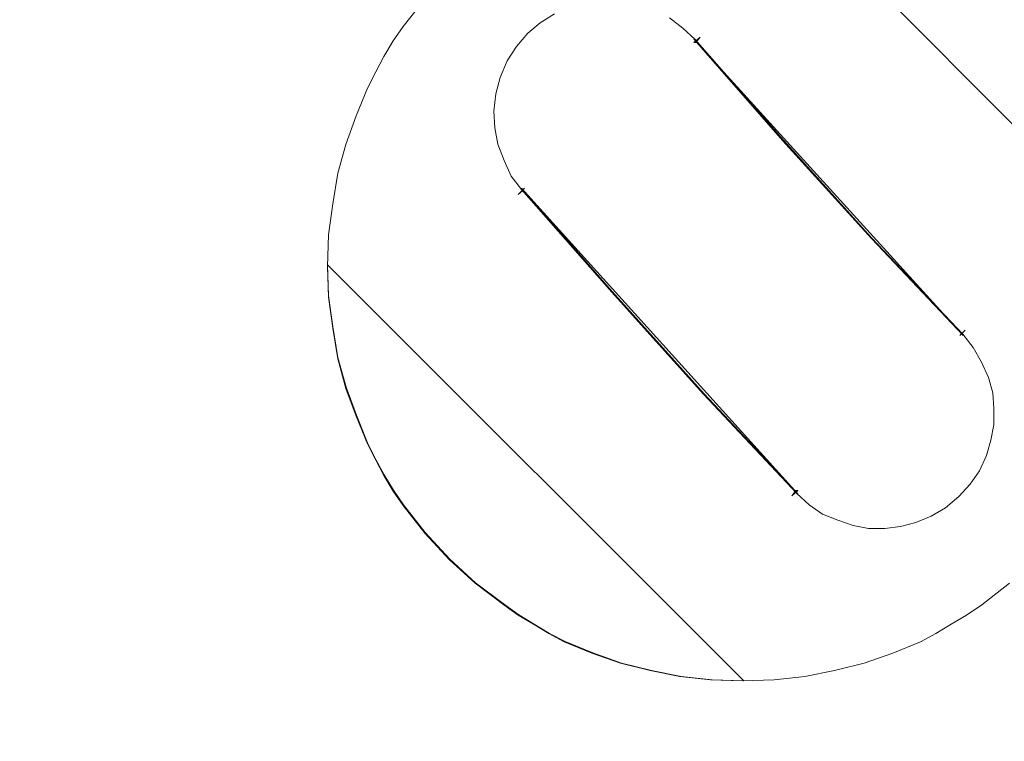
# Model space of a CAD drawing. Header units: millimetres. Extents: x -1290 to 1795, y -4192 to -1311.
# Tile 25 of 256: x 525.87 to 531.06, y -3300.08 to -3296.29. Entities that reach past the tile are written whole.
import ezdxf

# ---------------------------------------------------------------- set-up
doc = ezdxf.new("R2010")
doc.units = ezdxf.units.MM
doc.layers.add('$EL_istn', color=7, linetype='Continuous', lineweight=15)
doc.layers.add('Aparatura', color=7, linetype='Continuous', lineweight=13)
doc.styles.get("Standard").update_dxf_attribs({"font": 'ARIALN.TTF', "width": 0.8})
doc.dimstyles.new('100', dxfattribs={"dimtxt": 15, "dimasz": 10, "dimexe": 1.25, "dimexo": 0.625, "dimtad": 1, "dimdec": 0, "dimtxsty": 'Standard', "dimblk": 'OBLIQUE', "dimcen": 2.5, "dimadec": 0, "dimazin": 0, "dimtfac": 1, "dimtdec": 0, "dimtmove": 0, "dimatfit": 3, "dimldrblk": 'NONE', "dimfxl": 1, "dimarcsym": 0})

# ---------------------------------------------------------------- blocks, each defined once
blk = doc.blocks.new('_Oblique')
at = {"color": 0, "linetype": 'ByBlock', "lineweight": -2}
blk.add_line((-0.5, -0.5), (0.5, 0.5), dxfattribs=at)
blk = doc.blocks.new('*D43')
at = {"layer": '$EL_istn', "color": 0, "linetype": 'Continuous', "lineweight": -2, "ltscale": 0.1}
for p, q in [((605.2914, -3294.7164), (605.2914, -3319.5177)), ((518.0914, -3296.8148), (518.0914, -3319.5177)), ((518.0914, -3318.2677), (605.2914, -3318.2677))]:
    blk.add_line(p, q, dxfattribs=at)
at = {"layer": 'Defpoints', "color": 0}
for p in [(605.2914, -3294.0914), (518.0914, -3296.1898), (605.2914, -3318.2677)]:
    blk.add_point(p, dxfattribs=at)
at = {"layer": '$EL_istn', "color": 0, "linetype": 'ByBlock', "lineweight": -2, "xscale": 5, "yscale": 5, "zscale": 5, "rotation": 180}
blk.add_blockref('_Oblique', (518.0914, -3318.2677), dxfattribs=at)
at = {"layer": '$EL_istn', "color": 0, "linetype": 'ByBlock', "lineweight": -2, "xscale": 5, "yscale": 5, "zscale": 5}
blk.add_blockref('_Oblique', (605.2914, -3318.2677), dxfattribs=at)
at = {"layer": '$EL_istn', "color": 0, "lineweight": 5, "insert": (561.6914, -3313.5581), "char_height": 8, "attachment_point": 5}
blk.add_mtext('436', dxfattribs=at)
blk = doc.blocks.new('_None')

msp = doc.modelspace()

# ---------------------------------------------------------------- linework, layer by layer
at = {"layer": 'Aparatura', "lineweight": 13}
for points in [[(529.6673, -3295.3991), (531.8546, -3297.5931), (531.8546, -3297.5931), (531.8546, -3297.4251), (531.8329, -3297.2626), (531.8058, -3297.1001), (531.7625, -3296.9484), (531.7138, -3296.7967), (531.6488, -3296.6505), (531.6055, -3296.5638), (531.5622, -3296.4825), (531.5135, -3296.4013), (531.4594, -3296.3254), (531.3457, -3296.1792)], [(528.0042, -3296.1762), (527.8909, -3296.3219), (527.837, -3296.3974), (527.7885, -3296.4784), (527.7453, -3296.5593), (527.7022, -3296.6456), (527.6429, -3296.7913), (527.589, -3296.9424), (527.5458, -3297.0935), (527.5189, -3297.2554), (527.4973, -3297.4173), (527.4919, -3297.5846), (527.4973, -3297.7465), (527.5189, -3297.9084), (527.5458, -3298.0703), (527.589, -3298.2268), (527.6429, -3298.3725), (527.7022, -3298.5182), (527.7453, -3298.6045), (527.7885, -3298.6855), (527.837, -3298.7664), (527.8909, -3298.842), (528.0042, -3298.9877), (528.1336, -3299.128), (528.2684, -3299.2521), (528.4194, -3299.3654), (528.4949, -3299.4194), (528.5758, -3299.468), (528.6567, -3299.5165), (528.7376, -3299.5597), (528.8832, -3299.6191), (529.0342, -3299.673), (529.1906, -3299.7108), (529.347, -3299.7432), (529.5088, -3299.7594), (529.6759, -3299.7648), (529.6759, -3299.7648), (529.8431, -3299.7594), (530.0049, -3299.7432), (530.1613, -3299.7108), (530.3177, -3299.673), (530.4687, -3299.6191), (530.6143, -3299.5597), (530.6951, -3299.5165), (530.776, -3299.468), (530.8569, -3299.4194), (530.9378, -3299.3654), (531.0834, -3299.2521)], [(531.0834, -3299.2521), (530.9378, -3299.3654), (530.8569, -3299.4194), (530.776, -3299.468), (530.6951, -3299.5165), (530.6143, -3299.5597), (530.4687, -3299.6191), (530.3177, -3299.673), (530.1613, -3299.7108), (530.0049, -3299.7432), (529.8431, -3299.7594), (529.6759, -3299.7648), (529.5088, -3299.7594), (529.347, -3299.7432), (529.1906, -3299.7108), (529.0342, -3299.673), (528.8832, -3299.6191), (528.7376, -3299.5597), (528.6567, -3299.5165), (528.5758, -3299.468), (528.4949, -3299.4194), (528.4194, -3299.3654), (528.2684, -3299.2521), (528.1336, -3299.128), (528.0042, -3298.9877), (527.8909, -3298.842), (527.837, -3298.7664), (527.7885, -3298.6855), (527.7453, -3298.6045), (527.7022, -3298.5182), (527.6429, -3298.3725), (527.589, -3298.2268), (527.5458, -3298.0703), (527.5189, -3297.9084), (527.4973, -3297.7465), (527.4919, -3297.5846), (527.4973, -3297.4173), (527.5189, -3297.2554), (527.5458, -3297.0935), (527.589, -3296.9424), (527.6429, -3296.7913), (527.7022, -3296.6456), (527.7453, -3296.5593), (527.7885, -3296.4784), (527.837, -3296.3974), (527.8909, -3296.3219), (528.0042, -3296.1762)], [(529.2921, -3296.2756), (529.3623, -3296.3297), (529.4272, -3296.3892), (529.8921, -3296.9192), (530.357, -3297.433), (530.357, -3297.433), (530.8381, -3297.9414), (530.8922, -3298.0117), (530.9354, -3298.0875), (530.9733, -3298.1686), (530.9949, -3298.2497), (531.0003, -3298.3308), (531.0003, -3298.4174), (530.9841, -3298.4985), (530.9625, -3298.5796), (530.9246, -3298.6608), (530.876, -3298.7311), (530.8165, -3298.796), (530.7462, -3298.8555), (530.6706, -3298.8987), (530.5895, -3298.9312), (530.5084, -3298.9528), (530.4273, -3298.9636), (530.3408, -3298.9636), (530.2597, -3298.9474), (530.1786, -3298.9204), (530.0975, -3298.8879), (530.0273, -3298.8392), (529.9624, -3298.7797), (529.4704, -3298.2551), (528.9893, -3297.7197), (528.5136, -3297.1788), (528.4595, -3297.1085), (528.4217, -3297.0274), (528.3893, -3296.9409), (528.3731, -3296.8543), (528.3676, -3296.7678), (528.3785, -3296.6759), (528.4001, -3296.5893), (528.4379, -3296.5028), (528.4866, -3296.4271), (528.546, -3296.3568), (528.6109, -3296.3027), (528.6866, -3296.254)]]:
    msp.add_lwpolyline(points, dxfattribs=at)
for points in [[(529.4534, -3296.3773), (529.4314, -3296.405), (529.4204, -3296.405), (529.4534, -3296.3773)], [(529.4204, -3296.3881), (529.888, -3296.9208), (530.3556, -3297.4371), (530.8394, -3297.948), (529.4204, -3296.3881)], [(528.4963, -3297.2061), (528.5074, -3297.195), (528.5296, -3297.1727), (528.4963, -3297.2061)], [(528.5124, -3297.1727), (528.9907, -3297.7161), (529.4744, -3298.254), (529.969, -3298.7811), (528.5124, -3297.1727)], [(527.4919, -3297.5758), (527.4973, -3297.7384), (527.519, -3297.9009), (527.546, -3298.0635), (527.5893, -3298.2206), (527.6435, -3298.3669), (527.703, -3298.5132), (527.7463, -3298.5999), (527.7897, -3298.6811), (527.8384, -3298.7624), (527.8925, -3298.8383), (528.0062, -3298.9846), (528.1361, -3299.1254), (528.2715, -3299.25), (528.4231, -3299.3638), (528.4989, -3299.418), (528.5801, -3299.4668), (528.6613, -3299.5155), (528.7425, -3299.5589), (528.8887, -3299.6185), (529.0403, -3299.6727), (529.1973, -3299.7106), (529.3543, -3299.7431), (529.5167, -3299.7594), (529.6845, -3299.7648), (527.4919, -3297.5758)], [(530.8502, -3297.92), (530.8222, -3297.948), (530.8502, -3297.92)], [(529.9361, -3298.7919), (529.9471, -3298.7779), (529.958, -3298.7639), (529.958, -3298.7639), (529.969, -3298.7639), (529.9361, -3298.7919)]]:
    msp.add_lwpolyline(points, close=True, dxfattribs=at)

# ---------------------------------------------------------------- dimensions: what is measured, and where the dimension line sits
at = {"layer": '$EL_istn', "linetype": 'Continuous', "lineweight": 5, "ltscale": 0.1}
dim = msp.add_linear_dim(base=(605.2914, -3318.2677), p1=(518.0914, -3296.1898), p2=(605.2914, -3294.0914), dimstyle='100', override={"dimtxt": 8, "dimasz": 5, "dimlfac": 5, "dimfxl": 35, "dimfxlon": 0}, dxfattribs=at)
dim.commit()
dim.dimension.update_dxf_attribs({"geometry": '*D43', "text_midpoint": (561.6914, -3313.5581)})

doc.saveas('drawing.dxf')
